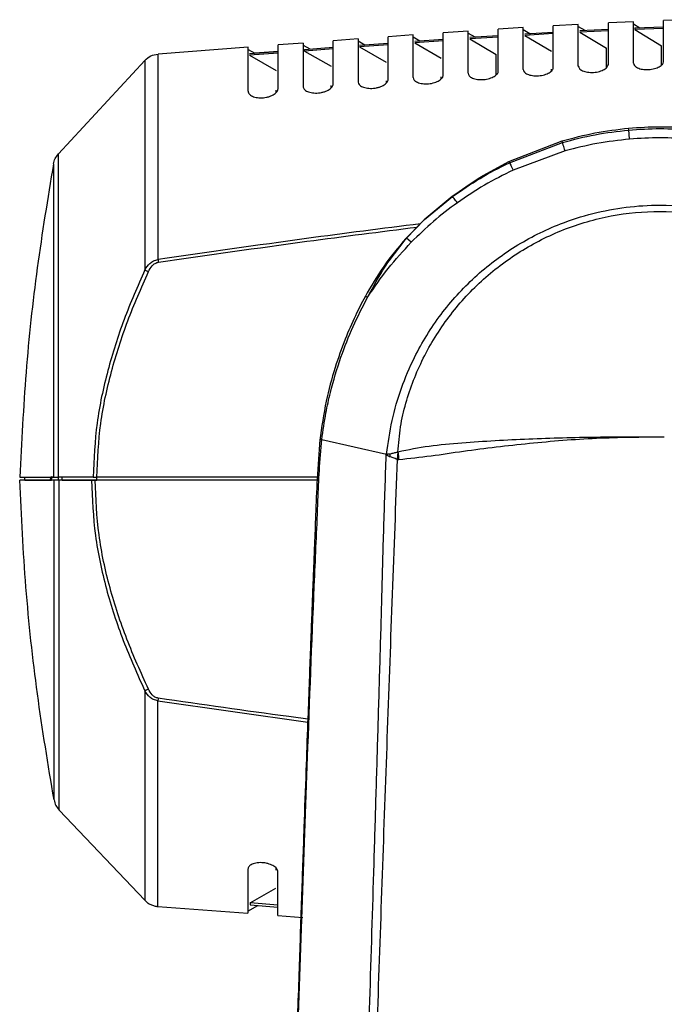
# Model space of a CAD drawing. Header units: millimetres. Extents: x 119 to 1138, y 29 to 774.
# Tile 9 of 53: x 154 to 219, y 416 to 515. Entities that reach past the tile are written whole.
import ezdxf

# ---------------------------------------------------------------- set-up
doc = ezdxf.new("R2010")
doc.units = ezdxf.units.MM

msp = doc.modelspace()

# ---------------------------------------------------------------- linework, layer by layer
at = {"color": 7, "linetype": 'Continuous', "lineweight": 25}
for p, q in [((221.315, 514.501), (218.815, 514.414)), ((199.315, 513.366), (196.815, 513.196)), ((204.815, 513.717), (202.315, 513.562)), ((204.815, 513.513), (205.473, 513.13)), ((210.315, 514.029), (207.815, 513.893)), ((210.315, 513.826), (210.971, 513.439)), ((210.467, 513.413), (213.315, 513.557)), ((213.315, 513.397), (210.467, 513.253)), ((215.815, 514.293), (213.315, 514.18)), ((215.815, 514.091), (216.47, 513.698)), ((215.968, 513.678), (218.815, 513.793)), ((215.968, 513.678), (215.968, 513.518)), ((218.815, 513.634), (215.968, 513.518)), ((215.968, 513.518), (218.624, 511.907)), ((188.315, 512.582), (185.815, 512.394)), ((188.315, 512.376), (188.982, 511.997)), ((193.815, 512.985), (191.315, 512.804)), ((193.815, 512.78), (194.478, 512.4)), ((193.964, 512.364), (196.815, 512.566)), ((196.815, 512.402), (193.964, 512.199)), ((199.315, 513.162), (199.975, 512.781)), ((199.465, 512.747), (202.315, 512.934)), ((202.315, 512.772), (199.465, 512.584)), ((199.465, 512.584), (202.115, 511.036)), ((204.966, 513.1), (207.815, 513.268)), ((207.815, 513.107), (204.966, 512.938)), ((204.966, 512.938), (207.618, 511.373)), ((210.467, 513.253), (213.121, 511.666)), ((177.315, 511.746), (168.315, 511.074)), ((177.315, 511.54), (177.991, 511.156)), ((182.815, 512.166), (180.315, 511.975)), ((182.815, 511.96), (183.486, 511.579)), ((182.963, 511.539), (185.815, 511.757)), ((185.815, 511.59), (182.963, 511.371)), ((182.963, 511.371), (182.963, 511.539)), ((188.463, 511.958), (191.315, 512.17)), ((191.315, 512.005), (188.463, 511.792)), ((188.463, 511.792), (191.11, 510.265)), ((193.964, 512.199), (196.613, 510.664)), ((166.991, 510.436), (158.36, 501.097)), ((177.463, 511.115), (180.315, 511.335)), ((180.315, 511.166), (177.463, 510.946)), ((177.463, 510.946), (180.106, 509.424)), ((180.315, 511.335), (177.991, 511.156)), ((182.963, 511.371), (185.608, 509.849)), ((207.618, 509.384), (207.618, 509.571)), ((196.613, 508.602), (196.613, 508.81)), ((180.106, 507.229), (180.106, 507.466)), ((185.608, 507.7), (185.608, 507.928)), ((191.11, 508.38), (191.11, 508.179)), ((215.353, 503.48), (215.336, 503.667)), ((203.379, 500.322), (208.685, 502.387)), ((203.428, 500.221), (208.729, 502.235)), ((208.729, 502.235), (208.685, 502.387)), ((208.99, 501.393), (203.809, 499.474)), ((203.379, 500.322), (203.428, 500.221)), ((197.695, 496.83), (194.91, 494.498)), ((194.953, 494.549), (197.723, 496.863)), ((194.953, 494.549), (197.749, 496.828)), ((197.749, 496.828), (197.723, 496.863)), ((194.72, 494.306), (193.074, 492.641)), ((193.159, 492.678), (194.953, 494.549)), ((193.621, 492.268), (193.159, 492.678)), ((184.677, 472.58), (191.136, 471.121)), ((191.119, 471.003), (191.134, 471.121)), ((192.275, 471.315), (192.214, 470.567)), ((154.989, 468.502), (154.989, 468.802)), ((158.353, 468.502), (158.353, 468.802)), ((161.821, 468.802), (158.36, 468.802)), ((161.666, 468.502), (158.439, 468.502)), ((158.727, 468.502), (158.727, 468.802)), ((158.727, 468.502), (162.187, 468.502)), ((184.207, 468.502), (162.028, 468.502)), ((162.071, 468.802), (162.187, 468.802)), ((162.187, 468.502), (162.187, 468.802)), ((184.225, 468.802), (162.188, 468.802)), ((158.439, 435.555), (166.994, 426.549)), ((180.091, 429.777), (180.091, 429.54)), ((177.525, 426.29), (180.091, 427.774)), ((168.299, 425.928), (177.299, 425.251)), ((177.299, 425.465), (178.291, 426.029)), ((177.525, 426.29), (177.525, 426.089)), ((180.299, 426.075), (177.525, 426.29)), ((177.525, 426.089), (180.299, 425.874)), ((180.299, 425.025), (182.799, 424.837))]:
    msp.add_line(p, q, dxfattribs=at)
at = {"color": 8, "linetype": 'Continuous', "lineweight": 25}
for p, q in [((215.336, 503.667), (215.327, 503.623)), ((203.351, 500.259), (203.379, 500.322)), ((197.723, 496.863), (197.697, 496.791)), ((194.932, 494.476), (194.953, 494.549)), ((193.159, 492.678), (193.096, 492.621)), ((168.299, 446.471), (183.269, 444.352))]:
    msp.add_line(p, q, dxfattribs=at)
at = {"color": 7, "linetype": 'Continuous', "lineweight": 25}
for points, knots in [([(218.815, 510.298), (218.815, 510.955), (218.815, 512.252), (218.815, 513.501), (218.815, 514.277), (218.815, 514.369), (218.815, 514.414)], [0, 0, 0, 0, 0.261316, 0.515829, 0.762365, 1, 1, 1, 1]), ([(199.315, 509.144), (199.315, 509.818), (199.315, 511.148), (199.315, 512.43), (199.315, 513.226), (199.315, 513.32), (199.315, 513.366)], [0, 0, 0, 0, 0.261465, 0.51607, 0.762574, 1, 1, 1, 1]), ([(202.315, 509.36), (202.315, 510.031), (202.315, 511.354), (202.315, 512.63), (202.315, 513.422), (202.315, 513.516), (202.315, 513.562)], [0, 0, 0, 0, 0.261437, 0.516024, 0.762534, 1, 1, 1, 1]), ([(204.815, 509.531), (204.815, 510.199), (204.815, 511.518), (204.815, 512.789), (204.815, 513.578), (204.815, 513.671), (204.815, 513.717)], [0, 0, 0, 0, 0.261415, 0.515988, 0.762503, 1, 1, 1, 1]), ([(207.815, 509.725), (207.815, 510.39), (207.815, 511.702), (207.815, 512.968), (207.815, 513.754), (207.815, 513.847), (207.815, 513.893)], [0, 0, 0, 0, 0.26139, 0.515948, 0.762468, 1, 1, 1, 1]), ([(210.315, 509.875), (210.315, 510.538), (210.315, 511.846), (210.315, 513.108), (210.315, 513.891), (210.315, 513.984), (210.315, 514.029)], [0, 0, 0, 0, 0.261371, 0.515917, 0.762441, 1, 1, 1, 1]), ([(213.315, 510.041), (213.315, 510.701), (213.315, 512.005), (213.315, 513.262), (213.315, 514.042), (213.315, 514.134), (213.315, 514.18)], [0, 0, 0, 0, 0.261349, 0.515882, 0.762411, 1, 1, 1, 1]), ([(215.815, 510.166), (215.815, 510.824), (215.815, 512.124), (215.815, 513.378), (215.815, 514.156), (215.815, 514.248), (215.815, 514.293)], [0, 0, 0, 0, 0.261333, 0.515856, 0.762389, 1, 1, 1, 1]), ([(185.815, 508.068), (185.815, 508.758), (185.815, 510.121), (185.815, 511.435), (185.815, 512.25), (185.815, 512.346), (185.815, 512.394)], [0, 0, 0, 0, 0.261603, 0.516298, 0.762774, 1, 1, 1, 1]), ([(188.315, 512.582), (188.315, 512.535), (188.315, 512.439), (188.315, 511.627), (188.315, 510.319), (188.315, 508.964), (188.315, 508.277)], [0, 0, 0, 0, 0.237265, 0.483746, 0.738423, 1, 1, 1, 1]), ([(191.315, 508.523), (191.315, 509.206), (191.315, 510.554), (191.315, 511.855), (191.315, 512.661), (191.315, 512.757), (191.315, 512.804)], [0, 0, 0, 0, 0.261545, 0.516201, 0.762689, 1, 1, 1, 1]), ([(193.815, 508.723), (193.815, 509.403), (193.815, 510.745), (193.815, 512.04), (193.815, 512.843), (193.815, 512.938), (193.815, 512.985)], [0, 0, 0, 0, 0.261519, 0.516159, 0.762652, 1, 1, 1, 1]), ([(196.815, 508.957), (196.815, 509.633), (196.815, 510.968), (196.815, 512.256), (196.815, 513.055), (196.815, 513.15), (196.815, 513.196)], [0, 0, 0, 0, 0.261489, 0.516109, 0.762609, 1, 1, 1, 1]), ([(177.315, 507.348), (177.315, 508.05), (177.315, 509.434), (177.315, 510.771), (177.315, 511.599), (177.315, 511.698), (177.315, 511.746)], [0, 0, 0, 0, 0.261696, 0.516453, 0.76291, 1, 1, 1, 1]), ([(180.315, 507.603), (180.315, 508.3), (180.315, 509.677), (180.315, 511.006), (180.315, 511.829), (180.315, 511.927), (180.315, 511.975)], [0, 0, 0, 0, 0.261663, 0.516398, 0.762861, 1, 1, 1, 1]), ([(182.815, 512.166), (182.815, 512.118), (182.815, 512.021), (182.815, 511.201), (182.815, 509.879), (182.815, 508.509), (182.815, 507.815)], [0, 0, 0, 0, 0.237179, 0.483648, 0.738364, 1, 1, 1, 1]), ([(213.121, 509.706), (213.121, 510.071), (213.121, 510.939), (213.121, 511.399), (213.121, 511.666)], [0, 0, 0, 0, 0.420271, 1, 1, 1, 1]), ([(218.624, 509.971), (218.624, 510.329), (218.624, 511.187), (218.624, 511.642), (218.624, 511.907)], [0, 0, 0, 0, 0.41763, 1, 1, 1, 1]), ([(166.991, 510.436), (166.991, 510.371), (166.991, 510.24), (166.991, 509.161), (166.991, 507.411), (166.991, 504.941), (166.991, 501.829), (166.991, 498.151), (166.991, 494.056), (166.991, 491.011), (166.991, 489.508)], [0, 0, 0, 0, 0.121159, 0.245499, 0.372064, 0.499785, 0.627535, 0.754185, 0.878661, 1, 1, 1, 1]), ([(168.315, 490.535), (168.315, 492.02), (168.315, 495.025), (168.315, 499.054), (168.315, 502.663), (168.315, 505.708), (168.315, 508.121), (168.315, 509.829), (168.315, 510.882), (168.315, 511.01), (168.315, 511.074)], [0, 0, 0, 0, 0.121748, 0.246451, 0.373167, 0.500857, 0.628433, 0.754813, 0.878974, 1, 1, 1, 1]), ([(202.115, 509.012), (202.115, 509.394), (202.115, 510.289), (202.115, 510.764), (202.115, 511.036)], [0, 0, 0, 0, 0.427022, 1, 1, 1, 1]), ([(204.815, 509.531), (204.836, 509.444), (204.876, 509.27), (205.156, 509.083), (205.463, 508.974), (205.735, 508.918), (206.031, 508.893), (206.34, 508.899), (206.648, 508.938), (207.033, 509.028), (207.439, 509.202), (207.662, 509.389), (207.755, 509.521), (207.802, 509.609), (207.81, 509.681), (207.815, 509.725)], [0, 0, 0, 0, 0.125088, 0.250147, 0.314855, 0.375617, 0.43853, 0.500812, 0.561929, 0.625898, 0.750282, 0.874848, 0.897807, 0.937457, 1, 1, 1, 1]), ([(210.315, 509.875), (210.336, 509.788), (210.377, 509.616), (210.656, 509.427), (210.962, 509.317), (211.233, 509.259), (211.528, 509.231), (211.837, 509.235), (212.145, 509.271), (212.531, 509.356), (212.936, 509.525), (213.254, 509.778), (213.295, 509.953), (213.315, 510.041)], [0, 0, 0, 0, 0.1251436, 0.2502547, 0.315051, 0.3757999, 0.4388175, 0.5010595, 0.5622919, 0.6262091, 0.7506568, 0.8752821, 1, 1, 1, 1]), ([(215.815, 510.166), (215.836, 510.08), (215.877, 509.908), (216.155, 509.718), (216.46, 509.606), (216.73, 509.545), (217.024, 509.514), (217.333, 509.514), (217.641, 509.546), (218.028, 509.626), (218.435, 509.789), (218.754, 510.038), (218.795, 510.211), (218.815, 510.298)], [0, 0, 0, 0, 0.1251368, 0.2502356, 0.315106, 0.3757971, 0.4389043, 0.5010612, 0.5623914, 0.6262114, 0.7506582, 0.8752776, 1, 1, 1, 1]), ([(188.315, 508.277), (188.336, 508.187), (188.376, 508.009), (188.657, 507.818), (188.965, 507.711), (189.239, 507.657), (189.537, 507.636), (189.847, 507.648), (190.155, 507.694), (190.539, 507.794), (190.939, 507.98), (191.254, 508.249), (191.295, 508.431), (191.315, 508.523)], [0, 0, 0, 0, 0.125173, 0.25032, 0.315, 0.375838, 0.438663, 0.501107, 0.562079, 0.626256, 0.75068, 0.875304, 1, 1, 1, 1]), ([(193.815, 508.723), (193.836, 508.635), (193.876, 508.458), (194.157, 508.269), (194.465, 508.162), (194.738, 508.107), (195.035, 508.085), (195.345, 508.097), (195.653, 508.141), (196.037, 508.238), (196.441, 508.42), (196.644, 508.597), (196.712, 508.688), (196.715, 508.691), (196.723, 508.702), (196.754, 508.747), (196.802, 508.834), (196.81, 508.912), (196.815, 508.957)], [0, 0, 0, 0, 0.125105, 0.250182, 0.314834, 0.375641, 0.438459, 0.500843, 0.561831, 0.625931, 0.750304, 0.874872, 0.875006, 0.876116, 0.879241, 0.891133, 0.937459, 1, 1, 1, 1]), ([(199.315, 509.144), (199.336, 509.057), (199.376, 508.881), (199.657, 508.693), (199.964, 508.586), (200.237, 508.531), (200.533, 508.508), (200.843, 508.517), (201.151, 508.559), (201.535, 508.653), (201.94, 508.831), (202.149, 509.01), (202.248, 509.143), (202.301, 509.233), (202.31, 509.316), (202.315, 509.36)], [0, 0, 0, 0, 0.1251, 0.250171, 0.314844, 0.375637, 0.438496, 0.500837, 0.561885, 0.625927, 0.75031, 0.874881, 0.882146, 0.937457, 1, 1, 1, 1]), ([(177.315, 507.348), (177.335, 507.257), (177.376, 507.074), (177.656, 506.879), (177.965, 506.768), (178.239, 506.713), (178.538, 506.692), (178.849, 506.705), (179.158, 506.753), (179.542, 506.856), (179.941, 507.047), (180.254, 507.323), (180.295, 507.51), (180.315, 507.603)], [0, 0, 0, 0, 0.125186, 0.250349, 0.31507, 0.375875, 0.438702, 0.501158, 0.562081, 0.626311, 0.750708, 0.875317, 1, 1, 1, 1]), ([(182.815, 507.815), (182.836, 507.725), (182.876, 507.544), (183.157, 507.352), (183.465, 507.243), (183.739, 507.189), (184.038, 507.168), (184.349, 507.181), (184.657, 507.228), (185.04, 507.33), (185.44, 507.519), (185.754, 507.792), (185.795, 507.976), (185.815, 508.068)], [0, 0, 0, 0, 0.12518, 0.250335, 0.315027, 0.375855, 0.438673, 0.50113, 0.562071, 0.626281, 0.750693, 0.875311, 1, 1, 1, 1]), ([(208.685, 502.387), (209.777, 502.682), (211.96, 503.272), (214.21, 503.535), (215.336, 503.667)], [0, 0, 0, 0, 0.499968, 1, 1, 1, 1]), ([(215.336, 503.667), (216.387, 503.74), (218.488, 503.886), (220.59, 503.74), (221.641, 503.667)], [0, 0, 0, 0, 0.5, 1, 1, 1, 1]), ([(215.353, 503.48), (216.395, 503.551), (218.486, 503.693), (220.576, 503.551), (221.624, 503.48)], [0, 0, 0, 0, 0.498735, 1, 1, 1, 1]), ([(208.729, 502.235), (209.815, 502.522), (211.993, 503.096), (214.231, 503.352), (215.353, 503.48)], [0, 0, 0, 0, 0.498824, 1, 1, 1, 1]), ([(215.44, 502.575), (214.349, 502.453), (212.171, 502.211), (210.049, 501.665), (208.99, 501.393)], [0, 0, 0, 0, 0.5010307, 1, 1, 1, 1]), ([(221.537, 502.575), (220.518, 502.642), (218.486, 502.776), (216.454, 502.642), (215.44, 502.575)], [0, 0, 0, 0, 0.501265, 1, 1, 1, 1]), ([(158.36, 468.802), (158.36, 470.108), (158.36, 472.777), (158.36, 476.789), (158.36, 480.459), (158.36, 483.722), (158.36, 486.561), (158.36, 489.24), (158.36, 491.715), (158.36, 493.945), (158.36, 495.896), (158.36, 497.546), (158.36, 499.025), (158.36, 500.193), (158.36, 500.96), (158.36, 501.052), (158.36, 501.097)], [0, 0, 0, 0, 0.07702, 0.157317, 0.240439, 0.304308, 0.369157, 0.434668, 0.500507, 0.566328, 0.631785, 0.696543, 0.760292, 0.843207, 0.923258, 1, 1, 1, 1]), ([(157.861, 500.094), (157.291, 496.641), (156.15, 489.734), (155.028, 479.288), (154.675, 472.297), (154.499, 468.802)], [0, 0, 0, 0, 0.333268, 0.666725, 1, 1, 1, 1]), ([(157.861, 500.094), (157.861, 500.05), (157.861, 499.96), (157.861, 499.217), (157.861, 498.086), (157.861, 496.653), (157.861, 495.055), (157.861, 493.164), (157.861, 491.004), (157.861, 488.606), (157.861, 486.01), (157.861, 483.26), (157.861, 480.098), (157.861, 476.542), (157.861, 472.654), (157.861, 470.068), (157.861, 468.802)], [0, 0, 0, 0, 0.076741, 0.156789, 0.239701, 0.303447, 0.368203, 0.433658, 0.499477, 0.565315, 0.630826, 0.695675, 0.759546, 0.842671, 0.922973, 1, 1, 1, 1]), ([(197.723, 496.863), (198.624, 497.506), (200.424, 498.793), (202.394, 499.812), (203.379, 500.322)], [0, 0, 0, 0, 0.499959, 1, 1, 1, 1]), ([(197.749, 496.828), (198.652, 497.459), (200.465, 498.724), (202.438, 499.721), (203.428, 500.221)], [0, 0, 0, 0, 0.4982363, 1, 1, 1, 1]), ([(203.809, 499.474), (202.838, 498.995), (200.902, 498.041), (199.118, 496.827), (198.228, 496.221)], [0, 0, 0, 0, 0.501461, 1, 1, 1, 1]), ([(198.228, 496.221), (198.108, 496.378), (197.867, 496.692), (197.788, 496.783), (197.749, 496.828)], [0, 0, 0, 0, 0.5, 1, 1, 1, 1]), ([(191.137, 471.121), (191.304, 472.241), (191.636, 474.477), (192.575, 477.709), (194.101, 481.321), (196.464, 485.142), (199.873, 488.899), (203.919, 491.963), (207.972, 493.998), (211.737, 495.206), (215.075, 495.834), (219.028, 496.082), (223.556, 495.665), (228.468, 494.264), (233.03, 491.985), (237.083, 488.916), (240.501, 485.161), (242.866, 481.336), (244.399, 477.726), (245.339, 474.496), (245.671, 472.262), (245.837, 471.141)], [0, 0, 0, 0, 0.042242, 0.084281, 0.125907, 0.188606, 0.250869, 0.313378, 0.375397, 0.417078, 0.458468, 0.499811, 0.562089, 0.624264, 0.686509, 0.749037, 0.811366, 0.874144, 0.915798, 0.957742, 1, 1, 1, 1]), ([(198.228, 496.221), (197.414, 495.612), (195.791, 494.396), (194.343, 492.976), (193.621, 492.268)], [0, 0, 0, 0, 0.501382, 1, 1, 1, 1]), ([(192.289, 471.318), (192.355, 472.159), (192.485, 473.809), (193.046, 476.201), (193.813, 478.492), (195.119, 481.435), (197.25, 484.876), (200.528, 488.493), (204.42, 491.455), (208.812, 493.674), (213.546, 495.044), (218.47, 495.508), (223.39, 495.05), (228.135, 493.685), (232.533, 491.474), (236.433, 488.507), (239.717, 484.891), (241.852, 481.446), (243.162, 478.503), (243.93, 476.214), (244.489, 473.826), (244.62, 472.178), (244.687, 471.338)], [0, 0, 0, 0, 0.032787, 0.064327, 0.095551, 0.126623, 0.189103, 0.251178, 0.313569, 0.375523, 0.437854, 0.499779, 0.562043, 0.624181, 0.686357, 0.748761, 0.810915, 0.873472, 0.904591, 0.935749, 0.967238, 1, 1, 1, 1]), ([(193.074, 492.641), (192.309, 491.735), (190.782, 489.925), (189.591, 487.862), (188.997, 486.833)], [0, 0, 0, 0, 0.50072, 1, 1, 1, 1]), ([(189.282, 486.812), (189.835, 487.853), (190.944, 489.939), (192.42, 491.764), (193.159, 492.678)], [0, 0, 0, 0, 0.4989354, 1, 1, 1, 1]), ([(189.282, 486.812), (189.937, 487.777), (191.245, 489.705), (192.829, 491.414), (193.621, 492.268)], [0, 0, 0, 0, 0.500332, 1, 1, 1, 1]), ([(166.991, 489.508), (167.145, 489.738), (167.382, 490.091), (167.865, 490.432), (168.163, 490.5), (168.315, 490.535)], [0, 0, 0, 0, 0.476828, 0.732479, 1, 1, 1, 1]), ([(167.358, 489.338), (167.47, 489.548), (167.639, 489.863), (167.962, 490.133), (168.176, 490.241), (168.293, 490.265), (168.351, 490.277)], [0, 0, 0, 0, 0.497093, 0.748347, 0.874369, 1, 1, 1, 1]), ([(166.991, 489.508), (166.272, 487.865), (164.839, 484.59), (163.219, 479.477), (162.077, 474.207), (161.907, 470.613), (161.821, 468.802)], [0, 0, 0, 0, 0.250157, 0.498606, 0.747438, 1, 1, 1, 1]), ([(162.188, 468.802), (162.274, 470.596), (162.445, 474.158), (163.588, 479.383), (165.207, 484.456), (166.639, 487.706), (167.358, 489.338)], [0, 0, 0, 0, 0.252143, 0.500783, 0.749368, 1, 1, 1, 1]), ([(166.991, 489.508), (167.013, 489.498), (167.059, 489.477), (167.15, 489.435), (167.251, 489.388), (167.323, 489.355), (167.358, 489.338)], [0, 0, 0, 0, 0.246494, 0.5, 0.753506, 1, 1, 1, 1]), ([(188.997, 486.833), (188.67, 486.205), (187.949, 484.82), (186.933, 482.463), (185.929, 479.623), (185.018, 476.258), (184.661, 473.802), (184.471, 472.493)], [0, 0, 0, 0, 0.140879, 0.310672, 0.50953, 0.738598, 1, 1, 1, 1]), ([(184.677, 472.58), (184.803, 473.463), (185.027, 475.035), (185.641, 477.787), (186.507, 480.685), (187.76, 483.884), (188.774, 485.834), (189.282, 486.812)], [0, 0, 0, 0, 0.177463, 0.315625, 0.560765, 0.779599, 1, 1, 1, 1]), ([(184.497, 472.578), (184.39, 471.256), (184.188, 468.739), (184.076, 465.22), (183.948, 462.229), (183.855, 459.843), (183.784, 458.04), (183.729, 456.627), (183.681, 455.37), (183.612, 453.583), (183.52, 451.153), (183.398, 447.877), (183.254, 443.956), (183.082, 439.194), (182.881, 433.515), (182.651, 426.92), (182.395, 419.409), (182.217, 414.096), (182.123, 411.287)], [0, 0, 0, 0, 0.064861, 0.123487, 0.172195, 0.21126, 0.240254, 0.260446, 0.280428, 0.301809, 0.347881, 0.399369, 0.462112, 0.5398, 0.632433, 0.740014, 0.86254, 1, 1, 1, 1]), ([(182.221, 411.284), (182.574, 421.476), (183.124, 437.377), (183.819, 455.789), (184.246, 464.992), (184.412, 469.529), (184.587, 471.546), (184.676, 472.58)], [0, 0, 0, 0, 0.4987085, 0.7780409, 0.9009753, 0.949279, 1, 1, 1, 1]), ([(218.908, 472.812), (216.643, 472.815), (212.108, 472.822), (206.471, 472.657), (202, 472.451), (198.678, 472.216), (195.423, 471.952), (193.321, 471.53), (192.289, 471.322)], [0, 0, 0, 0, 0.250673, 0.501907, 0.627833, 0.753726, 0.879034, 1, 1, 1, 1]), ([(218.908, 472.811), (216.646, 472.793), (212.128, 472.756), (206.527, 472.289), (202.107, 471.802), (198.828, 471.389), (195.581, 470.883), (193.442, 470.658), (192.37, 470.546)], [0, 0, 0, 0, 0.250909, 0.500913, 0.62567, 0.750286, 0.874833, 1, 1, 1, 1]), ([(191.119, 471.003), (191.151, 471.032), (191.214, 471.089), (191.292, 471.119), (191.331, 471.134)], [0, 0, 0, 0, 0.510367, 1, 1, 1, 1]), ([(191.137, 471.121), (191.166, 471.125), (191.223, 471.132), (191.295, 471.136), (191.331, 471.138)], [0, 0, 0, 0, 0.49663, 1, 1, 1, 1]), ([(191.331, 471.139), (191.358, 471.14), (191.397, 471.142), (191.443, 471.136), (191.463, 471.127), (191.471, 471.12), (191.476, 471.108), (191.477, 471.098), (191.477, 471.093)], [0, 0, 0, 0, 0.500386, 0.750345, 0.824208, 0.875346, 0.935062, 1, 1, 1, 1]), ([(191.485, 471.095), (191.481, 471.046), (191.475, 470.982), (191.46, 470.905), (191.449, 470.88), (191.445, 470.87)], [0, 0, 0, 0, 0.643245, 0.853733, 1, 1, 1, 1]), ([(191.485, 471.095), (191.497, 471.102), (191.521, 471.115), (191.544, 471.134), (191.556, 471.143)], [0, 0, 0, 0, 0.490889, 1, 1, 1, 1]), ([(191.556, 471.143), (191.666, 471.178), (191.883, 471.248), (192.145, 471.293), (192.275, 471.315)], [0, 0, 0, 0, 0.5037355, 1, 1, 1, 1]), ([(188.617, 389.065), (188.761, 393.635), (189.047, 402.775), (189.483, 416.499), (189.834, 427.927), (190.109, 437.043), (190.313, 443.864), (190.51, 450.666), (190.707, 457.445), (190.878, 464.224), (191.039, 468.735), (191.119, 471.003)], [0, 0, 0, 0, 0.1663385, 0.3327056, 0.4992925, 0.5825602, 0.6658604, 0.7491812, 0.8324656, 0.9157492, 1, 1, 1, 1]), ([(192.214, 470.564), (192.047, 466.096), (191.712, 457.158), (191.226, 443.615), (190.738, 430.002), (190.272, 416.351), (189.782, 402.709), (189.467, 393.633), (189.309, 389.096)], [0, 0, 0, 0, 0.166973, 0.333937, 0.500848, 0.667797, 0.833916, 1, 1, 1, 1]), ([(191.459, 470.854), (191.393, 470.879), (191.26, 470.929), (191.166, 470.978), (191.119, 471.003)], [0, 0, 0, 0, 0.497148, 1, 1, 1, 1]), ([(192.207, 470.567), (192.073, 470.632), (191.873, 470.729), (191.629, 470.821), (191.516, 470.844), (191.46, 470.855)], [0, 0, 0, 0, 0.503973, 0.749938, 1, 1, 1, 1]), ([(192.37, 470.546), (192.343, 470.549), (192.288, 470.556), (192.233, 470.562), (192.206, 470.565)], [0, 0, 0, 0, 0.500031, 1, 1, 1, 1]), ([(157.921, 436.576), (157.335, 440.098), (156.163, 447.143), (155.017, 457.802), (154.664, 464.936), (154.488, 468.502)], [0, 0, 0, 0, 0.333269, 0.666731, 1, 1, 1, 1]), ([(157.921, 468.502), (157.335, 468.502), (156.163, 468.502), (155.017, 468.502), (154.664, 468.502), (154.488, 468.502)], [0, 0, 0, 0, 0.333269, 0.666731, 1, 1, 1, 1]), ([(154.499, 468.802), (154.526, 468.802), (154.58, 468.802), (154.712, 468.802), (154.863, 468.802), (155.08, 468.802), (155.375, 468.802), (155.766, 468.802), (156.207, 468.802), (156.687, 468.802), (157.236, 468.802), (157.644, 468.802), (157.861, 468.802)], [0, 0, 0, 0, 0.07703, 0.153914, 0.233806, 0.307578, 0.432462, 0.550933, 0.65911, 0.776128, 0.881181, 1, 1, 1, 1]), ([(154.989, 468.502), (155.165, 468.502), (155.516, 468.502), (156.451, 468.502), (157.344, 468.502), (157.671, 468.502)], [0, 0, 0, 0, 0.387681, 0.775361, 1, 1, 1, 1]), ([(157.581, 468.602), (157.585, 468.669), (157.592, 468.766), (157.65, 468.842), (157.667, 468.865)], [0, 0, 0, 0, 0.693443, 1, 1, 1, 1]), ([(157.682, 468.602), (157.689, 468.665), (157.7, 468.761), (157.746, 468.856), (157.772, 468.887), (157.777, 468.892)], [0, 0, 0, 0, 0.607598, 0.934806, 1, 1, 1, 1]), ([(157.861, 468.802), (157.915, 468.802), (158.012, 468.802), (158.253, 468.802), (158.36, 468.802)], [0, 0, 0, 0, 0.55199, 1, 1, 1, 1]), ([(157.921, 436.576), (157.921, 436.621), (157.921, 436.712), (157.921, 437.474), (157.921, 438.633), (157.921, 440.102), (157.921, 441.739), (157.921, 443.676), (157.921, 445.886), (157.921, 448.339), (157.921, 450.991), (157.921, 453.799), (157.921, 457.022), (157.921, 460.642), (157.921, 464.594), (157.921, 467.218), (157.921, 468.502)], [0, 0, 0, 0, 0.076805, 0.156939, 0.239951, 0.303775, 0.368607, 0.434128, 0.5, 0.565872, 0.631393, 0.696225, 0.760049, 0.843061, 0.923195, 1, 1, 1, 1]), ([(161.666, 468.502), (161.743, 466.658), (161.895, 462.997), (163.071, 457.635), (164.753, 452.444), (166.245, 449.129), (166.994, 447.465)], [0, 0, 0, 0, 0.2527271, 0.5016651, 0.7499898, 1, 1, 1, 1]), ([(162.028, 468.502), (161.995, 468.502), (161.927, 468.502), (161.83, 468.502), (161.74, 468.502), (161.69, 468.502), (161.666, 468.502)], [0, 0, 0, 0, 0.2474124, 0.5, 0.7525876, 1, 1, 1, 1]), ([(161.821, 468.802), (161.846, 468.802), (161.895, 468.802), (161.987, 468.802), (162.086, 468.802), (162.154, 468.802), (162.188, 468.802)], [0, 0, 0, 0, 0.2473234, 0.4999999, 0.7526765, 1, 1, 1, 1]), ([(167.356, 447.638), (166.608, 449.29), (165.117, 452.581), (163.435, 457.731), (162.258, 463.047), (162.105, 466.675), (162.028, 468.502)], [0, 0, 0, 0, 0.250502, 0.498966, 0.747704, 1, 1, 1, 1]), ([(167.356, 447.638), (167.321, 447.622), (167.251, 447.588), (167.152, 447.541), (167.062, 447.498), (167.016, 447.476), (166.994, 447.465)], [0, 0, 0, 0, 0.246573, 0.5, 0.753427, 1, 1, 1, 1]), ([(168.299, 446.471), (168.151, 446.505), (167.86, 446.57), (167.384, 446.899), (167.148, 447.242), (166.994, 447.465)], [0, 0, 0, 0, 0.2671268, 0.5218523, 1, 1, 1, 1]), ([(168.336, 446.729), (168.223, 446.761), (167.998, 446.823), (167.638, 447.132), (167.469, 447.436), (167.356, 447.638)], [0, 0, 0, 0, 0.250611, 0.501219, 1, 1, 1, 1]), ([(180.299, 429.402), (180.279, 429.496), (180.238, 429.682), (179.925, 429.958), (179.526, 430.149), (179.142, 430.252), (178.833, 430.3), (178.522, 430.314), (178.223, 430.292), (177.949, 430.237), (177.64, 430.127), (177.36, 429.931), (177.32, 429.749), (177.299, 429.657)], [0, 0, 0, 0, 0.124683, 0.249292, 0.373689, 0.437919, 0.498842, 0.561298, 0.624125, 0.684929, 0.749651, 0.874814, 1, 1, 1, 1]), ([(177.299, 429.657), (177.299, 428.999), (177.299, 427.67), (177.299, 426.319), (177.299, 425.425), (177.299, 425.315), (177.299, 425.26)], [0, 0, 0, 0, 0.244329, 0.493456, 0.745885, 1, 1, 1, 1]), ([(180.299, 425.03), (180.299, 425.085), (180.299, 425.194), (180.299, 426.083), (180.299, 427.426), (180.299, 428.748), (180.299, 429.402)], [0, 0, 0, 0, 0.254067, 0.50647, 0.755606, 1, 1, 1, 1]), ([(166.994, 426.549), (167.082, 426.465), (167.261, 426.295), (167.585, 426.109), (167.933, 425.977), (168.178, 425.947), (168.299, 425.931)], [0, 0, 0, 0, 0.247855, 0.5, 0.752145, 1, 1, 1, 1])]:
    msp.add_open_spline(points, degree=3, knots=knots, dxfattribs=at)
for points in [[(166.991, 510.436), (167.181, 510.606), (167.562, 510.944), (168.064, 511.031), (168.315, 511.074)], [(215.44, 502.575), (215.418, 502.808), (215.374, 503.274), (215.36, 503.412), (215.353, 503.48)], [(208.99, 501.393), (208.924, 501.61), (208.793, 502.044), (208.75, 502.171), (208.729, 502.235)], [(157.861, 500.094), (157.908, 500.279), (158.003, 500.649), (158.241, 500.948), (158.36, 501.097)], [(203.428, 500.221), (203.459, 500.164), (203.522, 500.052), (203.713, 499.666), (203.809, 499.474)], [(168.315, 490.535), (168.321, 490.495), (168.332, 490.414), (168.345, 490.323), (168.351, 490.277)], [(192.289, 471.322), (192.303, 471.192), (192.331, 470.933), (192.357, 470.675), (192.37, 470.546)], [(154.989, 468.802), (155.162, 468.802), (155.509, 468.802), (156.632, 468.802), (157.779, 468.802), (158.353, 468.802)], [(158.439, 468.502), (158.315, 468.502), (158.068, 468.502), (157.97, 468.502), (157.921, 468.502)], [(168.336, 446.729), (168.329, 446.684), (168.316, 446.593), (168.305, 446.512), (168.299, 446.471)], [(157.921, 436.576), (157.97, 436.387), (158.068, 436.009), (158.315, 435.706), (158.439, 435.555)]]:
    msp.add_open_spline(points, degree=3, dxfattribs=at)
at = {"color": 8, "linetype": 'Continuous', "lineweight": 25}
for points, knots in [([(194.535, 494.119), (190.738, 493.636), (181.987, 492.522), (173.257, 491.253), (168.315, 490.535)], [0, 0, 0, 0, 0.433913, 1, 1, 1, 1]), ([(168.351, 490.277), (173.294, 490.989), (181.902, 492.23), (190.531, 493.321), (194.205, 493.785)], [0, 0, 0, 0, 0.574161, 1, 1, 1, 1]), ([(189.007, 486.827), (189.007, 486.833), (189.008, 486.859), (189.097, 486.858), (189.222, 486.827), (189.282, 486.812)], [0, 0, 0, 0, 0.127628, 0.581238, 1, 1, 1, 1]), ([(184.486, 472.579), (184.485, 472.58), (184.472, 472.586), (184.528, 472.587), (184.628, 472.582), (184.676, 472.58)], [0, 0, 0, 0, 0.060728, 0.543044, 1, 1, 1, 1]), ([(158.439, 435.555), (158.439, 435.604), (158.439, 435.703), (158.439, 436.489), (158.439, 437.706), (158.439, 439.347), (158.439, 441.334), (158.439, 443.597), (158.439, 446.062), (158.439, 448.921), (158.439, 452.157), (158.439, 455.712), (158.439, 459.17), (158.439, 462.464), (158.439, 465.556), (158.439, 467.548), (158.439, 468.502)], [0, 0, 0, 0, 0.079466, 0.158317, 0.23597, 0.31189, 0.385618, 0.456775, 0.525076, 0.59032, 0.672338, 0.748637, 0.819301, 0.884545, 0.944664, 1, 1, 1, 1]), ([(166.994, 447.465), (166.994, 446.141), (166.994, 443.415), (166.994, 439.623), (166.994, 436.042), (166.994, 432.839), (166.994, 430.145), (166.994, 428.12), (166.994, 426.799), (166.994, 426.632), (166.994, 426.549)], [0, 0, 0, 0, 0.1066771, 0.2196951, 0.338779, 0.4634375, 0.5929452, 0.7263441, 0.8624694, 1, 1, 1, 1]), ([(183.28, 444.638), (182.648, 444.721), (177.661, 445.38), (172.683, 446.1), (168.336, 446.729)], [0, 0, 0, 0, 0.126748, 1, 1, 1, 1]), ([(168.299, 425.931), (168.299, 426.012), (168.299, 426.174), (168.299, 427.459), (168.299, 429.433), (168.299, 432.063), (168.299, 435.2), (168.299, 438.72), (168.299, 442.46), (168.299, 445.159), (168.299, 446.471)], [0, 0, 0, 0, 0.137036, 0.272731, 0.40582, 0.535181, 0.659886, 0.779219, 0.892687, 1, 1, 1, 1])]:
    msp.add_open_spline(points, degree=3, knots=knots, dxfattribs=at)

doc.saveas('drawing.dxf')
